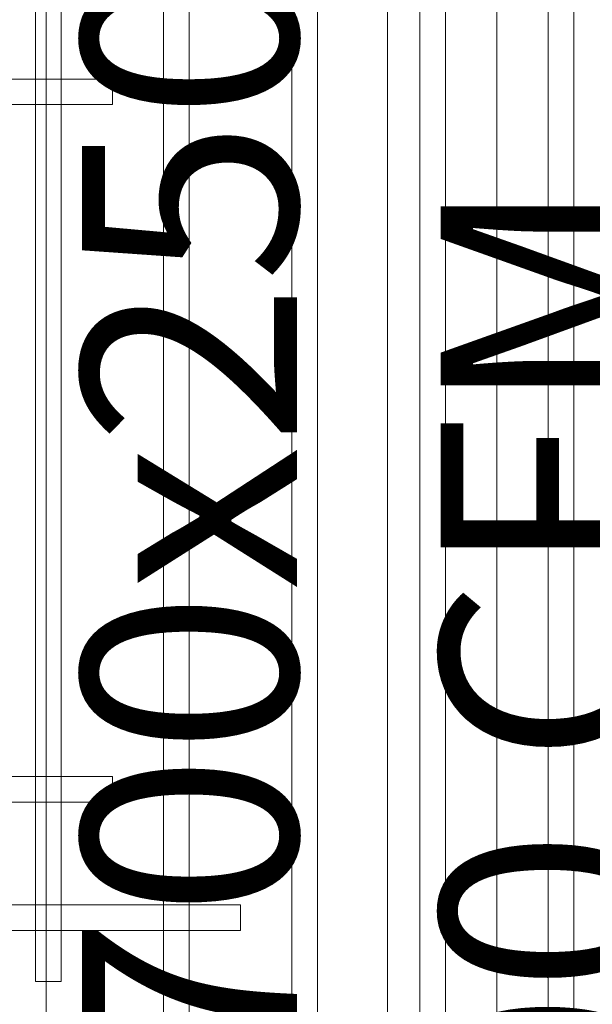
# Model space of a CAD drawing. Header units: millimetres. Extents: x -1097 to 62791, y -9731 to 18031.
# Tile 34 of 59: x 2628 to 3027, y 2170 to 2857. Entities that reach past the tile are written whole.
import ezdxf

# ---------------------------------------------------------------- set-up
doc = ezdxf.new("R2010")
doc.units = ezdxf.units.MM
doc.layers.add('ACMV-SA-DUCT', color=200, linetype='Continuous', lineweight=20, true_color=0xbf00ff)
doc.layers.add('ACMV-SA-DUCT-TEXT', color=7, linetype='Continuous')
doc.layers.add('Ceiling', color=14, linetype='Continuous', lineweight=9)
doc.layers.add('RCP LAYOUT', color=9, linetype='Continuous', true_color=0x808080)
doc.styles.get("Standard").update_dxf_attribs({"font": 'arial.ttf', "width": 0.8})

# ---------------------------------------------------------------- blocks, each defined once
blk = doc.blocks.new('ceiling inst 2')
at = {"color": 8, "lineweight": 0, "ltscale": 0.25, "true_color": 0x808080}
for points in [[(1722740.061, -79108.617), (1722783.851, -79108.617), (1722783.851, -79057.793), (1722740.061, -79057.793)], [(1722743.061, -79105.617), (1722780.851, -79105.617), (1722780.851, -79060.793), (1722743.061, -79060.793)]]:
    blk.add_lwpolyline(points, close=True, dxfattribs=at)
at = {"layer": 'Ceiling', "color": 8, "lineweight": 0, "ltscale": 0.25, "true_color": 0x808080}
for points in [[(1722782.444, -79108.617), (1722781.74, -79108.617), (1722781.74, -79057.793), (1722782.444, -79057.793)], [(1722778.222, -79105.098), (1722778.926, -79105.098), (1722778.926, -79061.312), (1722778.222, -79061.312)], [(1722774.704, -79101.58), (1722775.407, -79101.58), (1722775.407, -79064.83), (1722774.704, -79064.83)], [(1722771.186, -79098.062), (1722771.889, -79098.062), (1722771.889, -79068.348), (1722771.186, -79068.348)], [(1722776.817, -79069.755), (1722776.817, -79070.459), (1722747.103, -79070.459), (1722747.103, -79069.755)], [(1722773.297, -79073.274), (1722773.297, -79073.977), (1722750.619, -79073.977), (1722750.619, -79073.274)], [(1722773.297, -79093.136), (1722773.297, -79092.433), (1722750.619, -79092.433), (1722750.619, -79093.136)]]:
    blk.add_lwpolyline(points, close=True, dxfattribs=at)
blk = doc.blocks.new('grid 2')
at = {"color": 8, "true_color": 0x808080, "xscale": -1, "rotation": 180}
blk.add_blockref('ceiling inst 2', (-1212.769, -157847.453), dxfattribs=at)
at = {"color": 8, "true_color": 0x808080, "rotation": 180}
blk.add_blockref('ceiling inst 2', (3444354.934, -157847.453), dxfattribs=at)
blk = doc.blocks.new('IRISH HOUSE-RCP LAYOUT')
at = {"xscale": 25.4, "yscale": 25.4, "zscale": 25.4}
blk.add_blockref('grid 2', (-43724944.67, 2003175.56), dxfattribs=at)

msp = doc.modelspace()

# ---------------------------------------------------------------- linework, layer by layer
at = {"layer": 'ACMV-SA-DUCT'}
msp.add_lwpolyline([(2646.57, 4300.55), (3346.57, 4300.55), (3346.57, 285.21), (2646.57, 285.21)], close=True, dxfattribs=at)

# ---------------------------------------------------------------- block references
at = {"layer": 'RCP LAYOUT'}
msp.add_blockref('IRISH HOUSE-RCP LAYOUT', (0, 0), dxfattribs=at)

# ---------------------------------------------------------------- texts
at = {"layer": 'ACMV-SA-DUCT-TEXT', "insert": (2996.57, 2292.88), "char_height": 150, "attachment_point": 5, "rotation": 90}
msp.add_mtext_dynamic_manual_height_columns('{\\Fromans|c0;SAD 700x250\\P1700 CFM\\PBOD 3550 }', width=1639.9376, gutter_width=1, heights=[0], dxfattribs=at)

doc.saveas('drawing.dxf')
